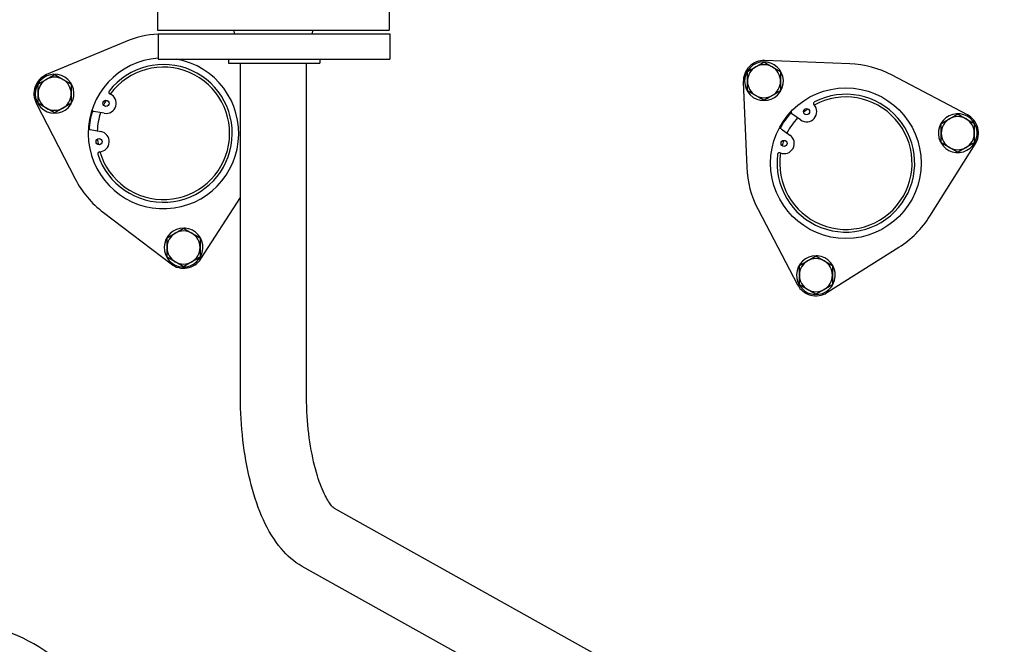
# Model space of a CAD drawing. Header units: inches. Extents: x 5 to 1128, y -85 to 748.
# Tile 91 of 256: x 195 to 210, y 212 to 221. Entities that reach past the tile are written whole.
import ezdxf

# ---------------------------------------------------------------- set-up
doc = ezdxf.new("R2010")
doc.units = ezdxf.units.IN
doc.header["$LTSCALE"] = 32
doc.header["$MEASUREMENT"] = 0
doc.layers.add('Visible (ANSI)', color=7, linetype='Continuous', lineweight=30)

msp = doc.modelspace()

# ---------------------------------------------------------------- linework, layer by layer
at = {"layer": 'Visible (ANSI)'}
for p, q in [((197.10677, 221.48417), (197.10677, 221.10417)), ((200.60677, 221.48417), (200.60677, 221.10417)), ((197.10677, 221.10417), (200.60677, 221.10417)), ((198.26878, 221.04704), (198.26177, 221.10417)), ((199.44475, 221.04704), (199.45177, 221.10417)), ((197.11566, 221.04704), (200.61566, 221.04704)), ((197.11566, 221.04704), (197.11566, 220.66704)), ((200.61566, 221.04704), (200.61566, 220.66704)), ((196.61532, 220.93014), (195.42973, 220.43342)), ((197.11566, 220.66704), (200.61566, 220.66704)), ((198.17566, 220.66704), (198.17566, 220.60704)), ((199.55566, 220.66704), (199.55566, 220.60704)), ((198.17566, 220.60704), (199.55566, 220.60704)), ((198.35677, 215.60417), (198.35677, 220.60704)), ((199.35677, 215.60417), (199.35677, 220.60704)), ((207.56637, 220.59525), (206.28194, 220.64611)), ((209.3428, 219.82596), (208.20502, 220.42412)), ((205.95732, 220.32149), (206.00819, 219.03706)), ((206.51075, 220.16748), (206.49607, 220.17595)), ((206.50982, 220.18389), (206.5183, 220.179)), ((206.51557, 220.18721), (206.52129, 220.18391)), ((195.27272, 220.00202), (195.86164, 218.85943)), ((195.79167, 219.97881), (195.77699, 219.98728)), ((195.79074, 219.99522), (195.79922, 219.99033)), ((195.79649, 219.99854), (195.80221, 219.99524)), ((196.29956, 219.84933), (196.13807, 219.87827)), ((206.82342, 219.74915), (206.6893, 219.84362)), ((206.52806, 219.61471), (206.66219, 219.52023)), ((196.08868, 219.60266), (196.25017, 219.57372)), ((208.77535, 218.2956), (209.46162, 219.38252)), ((208.9327, 219.42368), (208.94738, 219.43216)), ((208.94738, 219.41628), (208.9389, 219.41138)), ((208.94738, 219.40964), (208.94166, 219.40634)), ((197.76171, 217.65427), (198.35677, 218.58002)), ((196.28664, 218.35294), (197.3096, 217.57455)), ((206.17931, 218.39841), (206.77747, 217.26063)), ((197.50284, 218.10961), (197.50284, 218.11622)), ((197.50859, 218.10629), (197.50859, 218.11608)), ((197.52234, 218.1153), (197.52234, 218.09835)), ((207.22091, 217.14181), (208.30783, 217.82808)), ((207.05808, 217.69242), (207.05808, 217.69902)), ((207.06383, 217.6891), (207.06383, 217.69889)), ((207.07758, 217.69811), (207.07758, 217.68116)), ((204.61938, 211.18267), (199.7795, 213.88087)), ((204.13244, 210.30923), (199.29215, 213.00767))]:
    msp.add_line(p, q, dxfattribs=at)
for centre, radius in [((207.50701, 219.09642), 1.1375), ((196.32672, 220.00092), 0.0465), ((206.9121, 219.87505), 0.0465), ((196.22301, 219.42214), 0.0465), ((206.57351, 219.39433), 0.0465)]:
    msp.add_circle(centre, radius, dxfattribs=at)
for centre, radius, start, end in [((202.55726, 224.04617), 22.25, 3.136973, 222.13328), ((197.19495, 219.54666), 1.5, 93.030028, 112.73211), ((197.19495, 219.54666), 1.1375, 93.99702, 80.048574), ((197.19495, 219.54666), 1.04, 197.622033, 142.060057), ((197.19495, 219.54666), 1, 196.146791, 143.535299), ((206.26957, 220.33386), 0.3125, 87.73211, 182.26789), ((206.26957, 220.33386), 0.293, 329.217095, 325.398976), ((206.26957, 220.33386), 0.25, 120, 180), ((206.26957, 220.33386), 0.25, 60, 120), ((206.26957, 220.33386), 0.25, 0, 60), ((207.50701, 219.09642), 1.5, 62.26789, 87.73211), ((195.55049, 220.14519), 0.3125, 112.73211, 207.26789), ((195.55049, 220.14519), 0.293, 329.217095, 325.398976), ((195.55049, 220.14519), 0.25, 120, 180), ((195.55049, 220.14519), 0.25, 60, 120), ((195.55049, 220.14519), 0.25, 0, 60), ((206.26957, 220.33386), 0.25, 180, 240), ((206.26957, 220.33386), 0.25, 300, 0), ((195.55049, 220.14519), 0.25, 180, 240), ((195.55049, 220.14519), 0.25, 300, 0), ((196.32672, 220.00092), 0.154, 259.841045, 67.341536), ((196.39683, 220.16887), 0.028, 142.060057, 247.341536), ((206.26957, 220.33386), 0.25, 240, 300), ((207.50701, 219.09642), 1.04, 172.622033, 117.060057), ((207.50701, 219.09642), 1, 171.146791, 118.535299), ((206.26957, 220.33386), 0.293, 325.398976, 328.093048), ((195.55049, 220.14519), 0.25, 240, 300), ((195.55049, 220.14519), 0.293, 325.398976, 328.093048), ((196.14301, 219.90583), 0.028, 183.592744, 259.841045), ((197.19495, 219.54666), 1, 149.954514, 154.808251), ((206.9121, 219.87505), 0.154, 234.841045, 42.341536), ((207.50701, 219.09642), 1, 124.954514, 129.808251), ((207.04663, 219.99764), 0.028, 117.060057, 222.341536), ((197.19495, 219.54666), 1.125, 162.407066, 177.275025), ((197.19495, 219.54666), 1, 161.793199, 177.888892), ((207.50701, 219.09642), 1.125, 137.407066, 152.275025), ((207.50701, 219.09642), 1, 136.793199, 152.888892), ((206.70542, 219.86651), 0.028, 158.592744, 234.841045), ((209.19738, 219.54936), 0.293, 209.217095, 205.398976), ((209.19738, 219.54936), 0.25, 120, 180), ((209.19738, 219.54936), 0.25, 60, 120), ((209.19738, 219.54936), 0.25, 0, 60), ((209.19738, 219.54936), 0.3125, 327.73211, 62.26789), ((206.51193, 219.59181), 0.028, 54.841045, 131.089347), ((196.08375, 219.5751), 0.028, 79.841045, 156.089347), ((197.19495, 219.54666), 1, 184.873839, 189.727577), ((196.22301, 219.42214), 0.154, 272.340554, 79.841045), ((206.57351, 219.39433), 0.154, 247.340554, 54.841045), ((209.19738, 219.54936), 0.25, 180, 240), ((209.19738, 219.54936), 0.25, 300, 0), ((207.50701, 219.09642), 1, 159.873839, 164.727577), ((209.19738, 219.54936), 0.293, 205.398976, 208.093048), ((209.19738, 219.54936), 0.25, 240, 300), ((196.23044, 219.24029), 0.028, 92.340554, 197.622033), ((206.50339, 219.22638), 0.028, 67.340554, 172.622033), ((207.50701, 219.09642), 1.5, 182.26789, 207.73211), ((197.19495, 219.54666), 1.5, 207.26789, 232.73211), ((207.50701, 219.09642), 1.5, 302.26789, 327.73211), ((197.49884, 217.82324), 0.293, 89.217095, 85.398976), ((197.49884, 217.82324), 0.25, 120, 180), ((197.49884, 217.82324), 0.25, 60, 120), ((197.49884, 217.82324), 0.293, 85.398976, 88.093048), ((197.49884, 217.82324), 0.25, 0, 60), ((197.49884, 217.82324), 0.25, 180, 240), ((197.49884, 217.82324), 0.25, 300, 0), ((207.05408, 217.40605), 0.293, 89.217095, 85.398976), ((207.05408, 217.40605), 0.293, 85.398976, 88.093048), ((197.49884, 217.82324), 0.3125, 232.73211, 327.26789), ((197.49884, 217.82324), 0.25, 240, 300), ((207.05408, 217.40605), 0.25, 120, 180), ((207.05408, 217.40605), 0.25, 60, 120), ((207.05408, 217.40605), 0.25, 0, 60), ((207.05408, 217.40605), 0.25, 180, 240), ((207.05408, 217.40605), 0.25, 300, 0), ((207.05408, 217.40605), 0.3125, 207.73211, 302.26789), ((207.05408, 217.40605), 0.25, 240, 300), ((193.80476, 209.30867), 2.90625, 332.481484, 87.518516)]:
    msp.add_arc(centre, radius, start, end, dxfattribs=at)
for points in [[(206.01957, 220.4782), (206.08656, 220.51687), (206.14457, 220.55037)], [(206.14457, 220.55037), (206.20259, 220.58386), (206.26957, 220.62253)], [(206.26957, 220.62253), (206.33656, 220.58386), (206.39457, 220.55037)], [(206.39457, 220.55037), (206.45259, 220.51687), (206.51957, 220.4782)], [(195.30049, 220.28953), (195.36748, 220.3282), (195.42549, 220.3617)], [(195.42549, 220.3617), (195.4835, 220.39519), (195.55049, 220.43387)], [(195.55049, 220.43387), (195.61748, 220.39519), (195.67549, 220.3617)], [(195.67549, 220.3617), (195.7335, 220.3282), (195.80049, 220.28953)], [(206.01957, 220.33386), (206.01957, 220.40085), (206.01957, 220.4782)], [(206.51957, 220.4782), (206.51957, 220.40085), (206.51957, 220.33386)], [(195.30049, 220.14519), (195.30049, 220.21218), (195.30049, 220.28953)], [(195.80049, 220.28953), (195.80049, 220.21218), (195.80049, 220.14519)], [(206.01957, 220.18952), (206.01957, 220.26687), (206.01957, 220.33386)], [(206.51957, 220.33386), (206.51957, 220.26687), (206.51957, 220.18952)], [(195.30049, 220.00085), (195.30049, 220.0782), (195.30049, 220.14519)], [(195.80049, 220.14519), (195.80049, 220.0782), (195.80049, 220.00085)], [(206.14457, 220.11735), (206.08656, 220.15085), (206.01957, 220.18952)], [(206.26957, 220.04518), (206.20259, 220.08386), (206.14457, 220.11735)], [(206.39457, 220.11735), (206.33656, 220.08386), (206.26957, 220.04518)], [(206.51957, 220.18952), (206.45259, 220.15085), (206.39457, 220.11735)], [(195.42549, 219.92869), (195.36748, 219.96218), (195.30049, 220.00085)], [(195.55049, 219.85652), (195.4835, 219.89519), (195.42549, 219.92869)], [(195.67549, 219.92869), (195.61748, 219.89519), (195.55049, 219.85652)], [(195.80049, 220.00085), (195.7335, 219.96218), (195.67549, 219.92869)], [(208.94738, 219.69369), (209.01437, 219.73237), (209.07238, 219.76586)], [(209.07238, 219.76586), (209.13039, 219.79936), (209.19738, 219.83803)], [(209.19738, 219.83803), (209.26437, 219.79936), (209.32238, 219.76586)], [(209.32238, 219.76586), (209.38039, 219.73237), (209.44738, 219.69369)], [(208.94738, 219.54936), (208.94738, 219.61634), (208.94738, 219.69369)], [(209.44738, 219.69369), (209.44738, 219.61634), (209.44738, 219.54936)], [(208.94738, 219.40502), (208.94738, 219.48237), (208.94738, 219.54936)], [(209.44738, 219.54936), (209.44738, 219.48237), (209.44738, 219.40502)], [(209.07238, 219.33285), (209.01437, 219.36634), (208.94738, 219.40502)], [(209.19738, 219.26068), (209.13039, 219.29936), (209.07238, 219.33285)], [(209.32238, 219.33285), (209.26437, 219.29936), (209.19738, 219.26068)], [(209.44738, 219.40502), (209.38039, 219.36634), (209.32238, 219.33285)], [(197.24884, 217.96758), (197.31582, 218.00626), (197.37384, 218.03975)], [(197.37384, 218.03975), (197.43185, 218.07324), (197.49884, 218.11192)], [(197.49884, 218.11192), (197.56582, 218.07324), (197.62384, 218.03975)], [(197.62384, 218.03975), (197.68185, 218.00626), (197.74884, 217.96758)], [(197.24884, 217.82324), (197.24884, 217.89023), (197.24884, 217.96758)], [(197.24884, 217.67891), (197.24884, 217.75626), (197.24884, 217.82324)], [(197.74884, 217.96758), (197.74884, 217.89023), (197.74884, 217.82324)], [(197.74884, 217.82324), (197.74884, 217.75626), (197.74884, 217.67891)], [(197.37384, 217.60674), (197.31582, 217.64023), (197.24884, 217.67891)], [(197.74884, 217.67891), (197.68185, 217.64023), (197.62384, 217.60674)], [(206.92908, 217.62256), (206.98709, 217.65605), (207.05408, 217.69473)], [(207.05408, 217.69473), (207.12106, 217.65605), (207.17908, 217.62256)], [(197.49884, 217.53457), (197.43185, 217.57324), (197.37384, 217.60674)], [(197.62384, 217.60674), (197.56582, 217.57324), (197.49884, 217.53457)], [(206.80408, 217.55039), (206.87106, 217.58906), (206.92908, 217.62256)], [(206.80408, 217.40605), (206.80408, 217.47304), (206.80408, 217.55039)], [(207.17908, 217.62256), (207.23709, 217.58906), (207.30408, 217.55039)], [(207.30408, 217.55039), (207.30408, 217.47304), (207.30408, 217.40605)], [(206.80408, 217.26171), (206.80408, 217.33906), (206.80408, 217.40605)], [(207.30408, 217.40605), (207.30408, 217.33906), (207.30408, 217.26171)], [(206.92908, 217.18955), (206.87106, 217.22304), (206.80408, 217.26171)], [(207.30408, 217.26171), (207.23709, 217.22304), (207.17908, 217.18955)], [(207.05408, 217.11738), (206.98709, 217.15605), (206.92908, 217.18955)], [(207.17908, 217.18955), (207.12106, 217.15605), (207.05408, 217.11738)]]:
    msp.add_rational_spline(points, [1, 1.0379548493, 1], degree=2, dxfattribs=at)
for points, knots in [([(199.29215, 213.00767), (199.16487, 213.07863), (199.06158, 213.17251), (198.86545, 213.40554), (198.77922, 213.55183), (198.6316, 213.87409), (198.57078, 214.05052), (198.47124, 214.42827), (198.43273, 214.62954), (198.37827, 215.04694), (198.36238, 215.26301), (198.35718, 215.52158), (198.35677, 215.56287), (198.35677, 215.60417)], [3.35568167, 3.35568167, 3.35568167, 3.35568167, 3.57551638, 3.57551638, 3.84685784, 3.84685784, 4.11819931, 4.11819931, 4.38954077, 4.38954077, 4.66088223, 4.66088223, 4.71238898, 4.71238898, 4.71238898, 4.71238898]), ([(199.77964, 213.88079), (199.77964, 213.88079), (199.76149, 213.89314), (199.70846, 213.95775), (199.67369, 214.01006), (199.59839, 214.15898), (199.55757, 214.26047), (199.48045, 214.50975), (199.44506, 214.66147), (199.391, 214.98959), (199.3723, 215.16603), (199.35893, 215.43176), (199.35677, 215.51796), (199.35677, 215.60417)], [3.37688735, 3.37688735, 3.37688735, 3.37688735, 3.58516575, 3.58516575, 3.79861325, 3.79861325, 4.0417997, 4.0417997, 4.31271686, 4.31271686, 4.58405832, 4.58405832, 4.71238898, 4.71238898, 4.71238898, 4.71238898])]:
    msp.add_open_spline(points, degree=3, knots=knots, dxfattribs=at)

doc.saveas('drawing.dxf')
